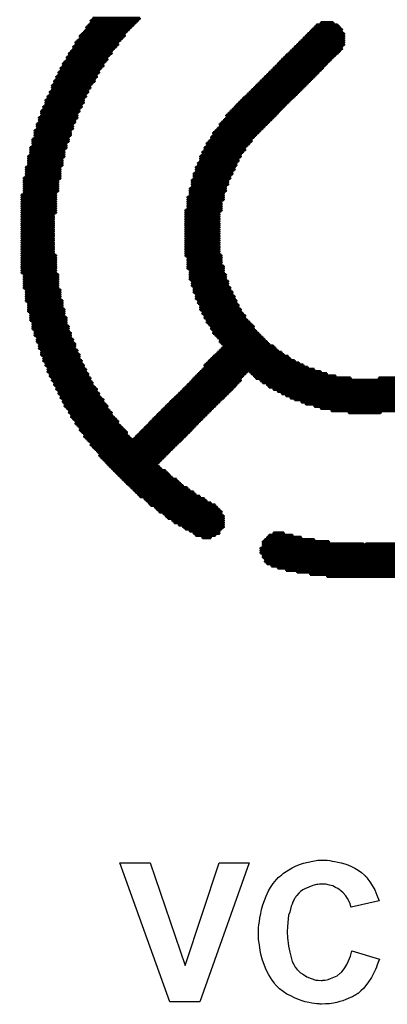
# Model space of a CAD drawing. Extents: x -0.07 to 0.95, y -0.15 to 1.54.
# Tile 7 of 18: x 0.31 to 0.41, y 0.36 to 0.63. Entities that reach past the tile are written whole.
import ezdxf

# ---------------------------------------------------------------- set-up
doc = ezdxf.new("R2010")
doc.units = 0
doc.layers.get('0').update_dxf_attribs({"linetype": 'CONTINUOUS'})
doc.layers.add('gto', color=2, linetype='CONTINUOUS')

# ---------------------------------------------------------------- blocks, each defined once
blk = doc.blocks.new('D72')
at = {"const_width": 0.0003}
blk.add_lwpolyline([(-0.00015, 0, 1), (0.00015, 0, 1)], format="xyb", close=True, dxfattribs=at)

msp = doc.modelspace()

# ---------------------------------------------------------------- linework, layer by layer
at = {"layer": 'gto', "color": 2, "const_width": 0.001}
for points in [[(0.3273, 0.6309), (0.3398, 0.6309)], [(0.3279, 0.6321), (0.341, 0.6321)], [(0.3279, 0.6315), (0.3404, 0.6315)], [(0.3285, 0.6327), (0.3416, 0.6327)], [(0.3904, 0.6309), (0.3963, 0.6309)], [(0.3916, 0.6315), (0.3951, 0.6315)], [(0.3255, 0.6285), (0.3374, 0.6285)], [(0.3261, 0.6291), (0.338, 0.6291)], [(0.3267, 0.6303), (0.3392, 0.6303)], [(0.3267, 0.6297), (0.3386, 0.6297)], [(0.388, 0.6285), (0.3981, 0.6285)], [(0.3886, 0.6291), (0.3975, 0.6291)], [(0.3892, 0.6297), (0.3975, 0.6297)], [(0.3898, 0.6303), (0.3969, 0.6303)], [(0.3237, 0.6261), (0.3356, 0.6261)], [(0.3237, 0.6255), (0.3356, 0.6255)], [(0.3243, 0.6267), (0.3362, 0.6267)], [(0.3249, 0.6279), (0.3374, 0.6279)], [(0.3249, 0.6273), (0.3368, 0.6273)], [(0.385, 0.6255), (0.3981, 0.6255)], [(0.3856, 0.6261), (0.3981, 0.6261)], [(0.3862, 0.6267), (0.3981, 0.6267)], [(0.3868, 0.6273), (0.3981, 0.6273)], [(0.3874, 0.6279), (0.3981, 0.6279)], [(0.3219, 0.6231), (0.3338, 0.6231)], [(0.3225, 0.6237), (0.3338, 0.6237)], [(0.3231, 0.6249), (0.335, 0.6249)], [(0.3231, 0.6243), (0.3344, 0.6243)], [(0.3826, 0.6231), (0.3963, 0.6231)], [(0.3832, 0.6237), (0.3969, 0.6237)], [(0.3838, 0.6243), (0.3975, 0.6243)], [(0.3844, 0.6249), (0.3975, 0.6249)], [(0.3202, 0.6202), (0.3315, 0.6202)], [(0.3207, 0.6208), (0.3321, 0.6208)], [(0.3213, 0.622), (0.3326, 0.622)], [(0.3213, 0.6214), (0.3326, 0.6214)], [(0.3219, 0.6226), (0.3332, 0.6226)], [(0.3797, 0.6202), (0.3933, 0.6202)], [(0.3802, 0.6208), (0.3939, 0.6208)], [(0.3808, 0.6214), (0.3945, 0.6214)], [(0.3814, 0.622), (0.3951, 0.622)], [(0.382, 0.6226), (0.3957, 0.6226)], [(0.319, 0.6178), (0.3303, 0.6178)], [(0.319, 0.6172), (0.3297, 0.6172)], [(0.3196, 0.619), (0.3309, 0.619)], [(0.3196, 0.6184), (0.3303, 0.6184)], [(0.3202, 0.6196), (0.3315, 0.6196)], [(0.3767, 0.6172), (0.3904, 0.6172)], [(0.3773, 0.6178), (0.391, 0.6178)], [(0.3779, 0.6184), (0.3916, 0.6184)], [(0.3785, 0.619), (0.3922, 0.619)], [(0.3791, 0.6196), (0.3927, 0.6196)], [(0.3178, 0.6154), (0.3291, 0.6154)], [(0.3178, 0.6148), (0.3285, 0.6148)], [(0.3184, 0.6166), (0.3297, 0.6166)], [(0.3184, 0.616), (0.3291, 0.616)], [(0.3743, 0.6148), (0.388, 0.6148)], [(0.3749, 0.6154), (0.3886, 0.6154)], [(0.3755, 0.616), (0.3892, 0.616)], [(0.3761, 0.6166), (0.3898, 0.6166)], [(0.3166, 0.6124), (0.3273, 0.6124)], [(0.3166, 0.6118), (0.3267, 0.6118)], [(0.3172, 0.6142), (0.3279, 0.6142)], [(0.3172, 0.6136), (0.3279, 0.6136)], [(0.3172, 0.613), (0.3273, 0.613)], [(0.3713, 0.6118), (0.385, 0.6118)], [(0.3719, 0.6124), (0.3856, 0.6124)], [(0.3725, 0.613), (0.3862, 0.613)], [(0.3731, 0.6136), (0.3868, 0.6136)], [(0.3737, 0.6142), (0.3874, 0.6142)], [(0.3154, 0.6101), (0.3261, 0.6101)], [(0.3154, 0.6095), (0.3261, 0.6095)], [(0.316, 0.6112), (0.3267, 0.6112)], [(0.316, 0.6107), (0.3261, 0.6107)], [(0.3689, 0.6095), (0.3826, 0.6095)], [(0.3695, 0.6101), (0.3832, 0.6101)], [(0.3701, 0.6107), (0.3838, 0.6107)], [(0.3707, 0.6112), (0.3844, 0.6112)], [(0.3142, 0.6071), (0.3249, 0.6071)], [(0.3142, 0.6065), (0.3243, 0.6065)], [(0.3148, 0.6083), (0.3255, 0.6083)], [(0.3148, 0.6077), (0.3249, 0.6077)], [(0.3154, 0.6089), (0.3255, 0.6089)], [(0.366, 0.6065), (0.3797, 0.6065)], [(0.3666, 0.6071), (0.3802, 0.6071)], [(0.3672, 0.6077), (0.3808, 0.6077)], [(0.3678, 0.6083), (0.3814, 0.6083)], [(0.3683, 0.6089), (0.382, 0.6089)], [(0.3136, 0.6053), (0.3243, 0.6053)], [(0.3136, 0.6047), (0.3237, 0.6047)], [(0.3136, 0.6041), (0.3237, 0.6041)], [(0.3142, 0.6059), (0.3243, 0.6059)], [(0.3642, 0.6041), (0.3773, 0.6041)], [(0.3648, 0.6047), (0.3779, 0.6047)], [(0.3654, 0.6059), (0.3791, 0.6059)], [(0.3654, 0.6053), (0.3785, 0.6053)], [(0.3124, 0.6017), (0.3225, 0.6017)], [(0.3124, 0.6011), (0.3225, 0.6011)], [(0.313, 0.6035), (0.3231, 0.6035)], [(0.313, 0.6029), (0.3231, 0.6029)], [(0.313, 0.6023), (0.3231, 0.6023)], [(0.3618, 0.6011), (0.3743, 0.6011)], [(0.3624, 0.6017), (0.3749, 0.6017)], [(0.363, 0.6023), (0.3755, 0.6023)], [(0.3636, 0.6035), (0.3767, 0.6035)], [(0.3636, 0.6029), (0.3761, 0.6029)], [(0.3118, 0.5993), (0.3219, 0.5993)], [(0.3118, 0.5988), (0.3219, 0.5988)], [(0.3118, 0.5982), (0.3213, 0.5982)], [(0.3124, 0.6005), (0.3225, 0.6005)], [(0.3124, 0.5999), (0.3219, 0.5999)], [(0.36, 0.5982), (0.3719, 0.5982)], [(0.3606, 0.5988), (0.3725, 0.5988)], [(0.3612, 0.5999), (0.3731, 0.5999)], [(0.3612, 0.5993), (0.3725, 0.5993)], [(0.3618, 0.6005), (0.3737, 0.6005)], [(0.3112, 0.597), (0.3213, 0.597)], [(0.3112, 0.5964), (0.3207, 0.5964)], [(0.3112, 0.5958), (0.3207, 0.5958)], [(0.3118, 0.5976), (0.3213, 0.5976)], [(0.3588, 0.5958), (0.3701, 0.5958)], [(0.3594, 0.597), (0.3707, 0.597)], [(0.3594, 0.5964), (0.3707, 0.5964)], [(0.36, 0.5976), (0.3713, 0.5976)], [(0.3106, 0.5946), (0.3207, 0.5946)], [(0.3106, 0.594), (0.3202, 0.594)], [(0.3106, 0.5934), (0.3202, 0.5934)], [(0.3106, 0.5928), (0.3202, 0.5928)], [(0.3112, 0.5952), (0.3207, 0.5952)], [(0.3576, 0.5928), (0.3683, 0.5928)], [(0.3582, 0.5946), (0.3695, 0.5946)], [(0.3582, 0.594), (0.3689, 0.594)], [(0.3582, 0.5934), (0.3689, 0.5934)], [(0.3588, 0.5952), (0.3695, 0.5952)], [(0.31, 0.5916), (0.3196, 0.5916)], [(0.31, 0.591), (0.3196, 0.591)], [(0.31, 0.5904), (0.3196, 0.5904)], [(0.3106, 0.5922), (0.3202, 0.5922)], [(0.357, 0.5916), (0.3678, 0.5916)], [(0.357, 0.591), (0.3678, 0.591)], [(0.357, 0.5904), (0.3672, 0.5904)], [(0.3576, 0.5922), (0.3683, 0.5922)], [(0.3094, 0.5886), (0.3196, 0.5886)], [(0.3094, 0.588), (0.319, 0.588)], [(0.3094, 0.5875), (0.319, 0.5875)], [(0.31, 0.5898), (0.3196, 0.5898)], [(0.31, 0.5892), (0.3196, 0.5892)], [(0.3559, 0.588), (0.366, 0.588)], [(0.3559, 0.5875), (0.366, 0.5875)], [(0.3564, 0.5898), (0.3672, 0.5898)], [(0.3564, 0.5892), (0.3666, 0.5892)], [(0.3564, 0.5886), (0.3666, 0.5886)], [(0.3094, 0.5869), (0.319, 0.5869)], [(0.3094, 0.5863), (0.319, 0.5863)], [(0.3094, 0.5857), (0.319, 0.5857)], [(0.3094, 0.5851), (0.319, 0.5851)], [(0.3553, 0.5857), (0.3654, 0.5857)], [(0.3553, 0.5851), (0.3654, 0.5851)], [(0.3559, 0.5869), (0.366, 0.5869)], [(0.3559, 0.5863), (0.3654, 0.5863)], [(0.3088, 0.5839), (0.3184, 0.5839)], [(0.3088, 0.5833), (0.3184, 0.5833)], [(0.3088, 0.5827), (0.3184, 0.5827)], [(0.3088, 0.5821), (0.3184, 0.5821)], [(0.3094, 0.5845), (0.3184, 0.5845)], [(0.3547, 0.5833), (0.3648, 0.5833)], [(0.3547, 0.5827), (0.3648, 0.5827)], [(0.3547, 0.5821), (0.3642, 0.5821)], [(0.3553, 0.5845), (0.3648, 0.5845)], [(0.3553, 0.5839), (0.3648, 0.5839)], [(0.3088, 0.5815), (0.3184, 0.5815)], [(0.3088, 0.5809), (0.3184, 0.5809)], [(0.3088, 0.5803), (0.3184, 0.5803)], [(0.3088, 0.5797), (0.3184, 0.5797)], [(0.3088, 0.5791), (0.3184, 0.5791)], [(0.3541, 0.5797), (0.3642, 0.5797)], [(0.3541, 0.5791), (0.3636, 0.5791)], [(0.3547, 0.5815), (0.3642, 0.5815)], [(0.3547, 0.5809), (0.3642, 0.5809)], [(0.3547, 0.5803), (0.3642, 0.5803)], [(0.3088, 0.5785), (0.3178, 0.5785)], [(0.3088, 0.5779), (0.3178, 0.5779)], [(0.3088, 0.5773), (0.3178, 0.5773)], [(0.3088, 0.5767), (0.3178, 0.5767)], [(0.3541, 0.5785), (0.3636, 0.5785)], [(0.3541, 0.5779), (0.3636, 0.5779)], [(0.3541, 0.5773), (0.3636, 0.5773)], [(0.3541, 0.5767), (0.3636, 0.5767)], [(0.3088, 0.5761), (0.3178, 0.5761)], [(0.3088, 0.5756), (0.3178, 0.5756)], [(0.3088, 0.575), (0.3178, 0.575)], [(0.3088, 0.5744), (0.3178, 0.5744)], [(0.3088, 0.5738), (0.3178, 0.5738)], [(0.3541, 0.5761), (0.3636, 0.5761)], [(0.3541, 0.5756), (0.3636, 0.5756)], [(0.3541, 0.575), (0.3636, 0.575)], [(0.3541, 0.5744), (0.3636, 0.5744)], [(0.3541, 0.5738), (0.3636, 0.5738)], [(0.3088, 0.5732), (0.3178, 0.5732)], [(0.3088, 0.5726), (0.3178, 0.5726)], [(0.3088, 0.572), (0.3178, 0.572)], [(0.3088, 0.5714), (0.3178, 0.5714)], [(0.3541, 0.5732), (0.3636, 0.5732)], [(0.3541, 0.5726), (0.3636, 0.5726)], [(0.3541, 0.572), (0.3636, 0.572)], [(0.3541, 0.5714), (0.3636, 0.5714)], [(0.3088, 0.5708), (0.3178, 0.5708)], [(0.3088, 0.5702), (0.3178, 0.5702)], [(0.3088, 0.5696), (0.3178, 0.5696)], [(0.3088, 0.569), (0.3178, 0.569)], [(0.3088, 0.5684), (0.3178, 0.5684)], [(0.3541, 0.5708), (0.3636, 0.5708)], [(0.3541, 0.5702), (0.3636, 0.5702)], [(0.3541, 0.5696), (0.3636, 0.5696)], [(0.3541, 0.569), (0.3636, 0.569)], [(0.3541, 0.5684), (0.3636, 0.5684)], [(0.3088, 0.5678), (0.3178, 0.5678)], [(0.3088, 0.5672), (0.3184, 0.5672)], [(0.3088, 0.5666), (0.3184, 0.5666)], [(0.3088, 0.566), (0.3184, 0.566)], [(0.3541, 0.5678), (0.3636, 0.5678)], [(0.3541, 0.5672), (0.3642, 0.5672)], [(0.3547, 0.5666), (0.3642, 0.5666)], [(0.3547, 0.566), (0.3642, 0.566)], [(0.3088, 0.5654), (0.3184, 0.5654)], [(0.3088, 0.5648), (0.3184, 0.5648)], [(0.3088, 0.5642), (0.3184, 0.5642)], [(0.3088, 0.5637), (0.3184, 0.5637)], [(0.3088, 0.5631), (0.3184, 0.5631)], [(0.3547, 0.5654), (0.3642, 0.5654)], [(0.3547, 0.5648), (0.3642, 0.5648)], [(0.3547, 0.5642), (0.3648, 0.5642)], [(0.3547, 0.5637), (0.3648, 0.5637)], [(0.3553, 0.5631), (0.3648, 0.5631)], [(0.3088, 0.5625), (0.3184, 0.5625)], [(0.3094, 0.5619), (0.319, 0.5619)], [(0.3094, 0.5613), (0.319, 0.5613)], [(0.3094, 0.5607), (0.319, 0.5607)], [(0.3094, 0.5601), (0.319, 0.5601)], [(0.3553, 0.5625), (0.3648, 0.5625)], [(0.3553, 0.5619), (0.3654, 0.5619)], [(0.3553, 0.5613), (0.3654, 0.5613)], [(0.3553, 0.5607), (0.3654, 0.5607)], [(0.3559, 0.5601), (0.366, 0.5601)], [(0.3094, 0.5595), (0.319, 0.5595)], [(0.3094, 0.5589), (0.319, 0.5589)], [(0.3094, 0.5583), (0.319, 0.5583)], [(0.31, 0.5577), (0.3196, 0.5577)], [(0.3559, 0.5595), (0.366, 0.5595)], [(0.3559, 0.5589), (0.366, 0.5589)], [(0.3564, 0.5583), (0.3666, 0.5583)], [(0.3564, 0.5577), (0.3666, 0.5577)], [(0.31, 0.5571), (0.3196, 0.5571)], [(0.31, 0.5565), (0.3196, 0.5565)], [(0.31, 0.5559), (0.3196, 0.5559)], [(0.31, 0.5553), (0.3196, 0.5553)], [(0.31, 0.5547), (0.3202, 0.5547)], [(0.3564, 0.5571), (0.3672, 0.5571)], [(0.357, 0.5565), (0.3672, 0.5565)], [(0.357, 0.5559), (0.3678, 0.5559)], [(0.357, 0.5553), (0.3678, 0.5553)], [(0.3576, 0.5547), (0.3683, 0.5547)], [(0.3106, 0.5541), (0.3202, 0.5541)], [(0.3106, 0.5535), (0.3202, 0.5535)], [(0.3106, 0.5529), (0.3202, 0.5529)], [(0.3106, 0.5523), (0.3207, 0.5523)], [(0.3576, 0.5541), (0.3683, 0.5541)], [(0.3582, 0.5535), (0.3689, 0.5535)], [(0.3582, 0.5529), (0.3689, 0.5529)], [(0.3582, 0.5523), (0.3695, 0.5523)], [(0.3106, 0.5518), (0.3207, 0.5518)], [(0.3112, 0.5512), (0.3207, 0.5512)], [(0.3112, 0.5506), (0.3207, 0.5506)], [(0.3112, 0.55), (0.3213, 0.55)], [(0.3112, 0.5494), (0.3213, 0.5494)], [(0.3588, 0.5518), (0.3695, 0.5518)], [(0.3588, 0.5512), (0.3701, 0.5512)], [(0.3594, 0.5506), (0.3707, 0.5506)], [(0.3594, 0.55), (0.3707, 0.55)], [(0.36, 0.5494), (0.3713, 0.5494)], [(0.3118, 0.5488), (0.3213, 0.5488)], [(0.3118, 0.5482), (0.3213, 0.5482)], [(0.3118, 0.5476), (0.3219, 0.5476)], [(0.3118, 0.547), (0.3219, 0.547)], [(0.36, 0.5488), (0.3719, 0.5488)], [(0.3606, 0.5482), (0.3725, 0.5482)], [(0.3612, 0.5476), (0.3731, 0.5476)], [(0.3612, 0.547), (0.3731, 0.547)], [(0.3124, 0.5464), (0.3219, 0.5464)], [(0.3124, 0.5458), (0.3225, 0.5458)], [(0.3124, 0.5452), (0.3225, 0.5452)], [(0.313, 0.5446), (0.3225, 0.5446)], [(0.313, 0.544), (0.3231, 0.544)], [(0.3618, 0.5464), (0.3737, 0.5464)], [(0.3618, 0.5458), (0.3743, 0.5458)], [(0.3624, 0.5452), (0.3749, 0.5452)], [(0.363, 0.5446), (0.3755, 0.5446)], [(0.3636, 0.544), (0.3761, 0.544)], [(0.313, 0.5434), (0.3231, 0.5434)], [(0.3136, 0.5428), (0.3237, 0.5428)], [(0.3136, 0.5422), (0.3237, 0.5422)], [(0.3136, 0.5416), (0.3237, 0.5416)], [(0.3142, 0.541), (0.3243, 0.541)], [(0.3636, 0.5434), (0.3767, 0.5434)], [(0.3636, 0.541), (0.3797, 0.541)], [(0.3642, 0.5428), (0.3773, 0.5428)], [(0.3642, 0.5416), (0.3791, 0.5416)], [(0.3648, 0.5422), (0.3785, 0.5422)], [(0.3142, 0.5404), (0.3243, 0.5404)], [(0.3142, 0.5398), (0.3249, 0.5398)], [(0.3148, 0.5393), (0.3249, 0.5393)], [(0.3148, 0.5387), (0.3249, 0.5387)], [(0.3612, 0.5387), (0.3832, 0.5387)], [(0.3618, 0.5393), (0.3826, 0.5393)], [(0.3624, 0.5398), (0.3814, 0.5398)], [(0.363, 0.5404), (0.3808, 0.5404)], [(0.3148, 0.5381), (0.3255, 0.5381)], [(0.3154, 0.5375), (0.3255, 0.5375)], [(0.3154, 0.5369), (0.3261, 0.5369)], [(0.316, 0.5363), (0.3261, 0.5363)], [(0.316, 0.5357), (0.3267, 0.5357)], [(0.3588, 0.5357), (0.3898, 0.5357)], [(0.3594, 0.5369), (0.3868, 0.5369)], [(0.3594, 0.5363), (0.388, 0.5363)], [(0.36, 0.5375), (0.3856, 0.5375)], [(0.3606, 0.5381), (0.3844, 0.5381)], [(0.316, 0.5351), (0.3267, 0.5351)], [(0.3166, 0.5345), (0.3273, 0.5345)], [(0.3166, 0.5339), (0.3273, 0.5339)], [(0.3172, 0.5333), (0.3279, 0.5333)], [(0.3564, 0.5333), (0.3695, 0.5333)], [(0.357, 0.5339), (0.3701, 0.5339)], [(0.3576, 0.5345), (0.3707, 0.5345)], [(0.3582, 0.5351), (0.3713, 0.5351)], [(0.3719, 0.5351), (0.3916, 0.5351)], [(0.3725, 0.5345), (0.3933, 0.5345)], [(0.3731, 0.5339), (0.3957, 0.5339)], [(0.3737, 0.5333), (0.3999, 0.5333)], [(0.4076, 0.5333), (0.4338, 0.5333)], [(0.3172, 0.5327), (0.3279, 0.5327)], [(0.3178, 0.5321), (0.3285, 0.5321)], [(0.3178, 0.5315), (0.3285, 0.5315)], [(0.3184, 0.5309), (0.3291, 0.5309)], [(0.3184, 0.5303), (0.3297, 0.5303)], [(0.3535, 0.5303), (0.3672, 0.5303)], [(0.3541, 0.5309), (0.3678, 0.5309)], [(0.3547, 0.5315), (0.3683, 0.5315)], [(0.3553, 0.5321), (0.3689, 0.5321)], [(0.3559, 0.5327), (0.3695, 0.5327)], [(0.3749, 0.5327), (0.4326, 0.5327)], [(0.3755, 0.5321), (0.432, 0.5321)], [(0.3767, 0.5315), (0.4308, 0.5315)], [(0.3773, 0.5309), (0.4302, 0.5309)], [(0.3785, 0.5303), (0.429, 0.5303)], [(0.319, 0.5297), (0.3297, 0.5297)], [(0.319, 0.5291), (0.3303, 0.5291)], [(0.3196, 0.5285), (0.3303, 0.5285)], [(0.3196, 0.5279), (0.3309, 0.5279)], [(0.3202, 0.5274), (0.3315, 0.5274)], [(0.3505, 0.5274), (0.3642, 0.5274)], [(0.3511, 0.5279), (0.3648, 0.5279)], [(0.3517, 0.5285), (0.3654, 0.5285)], [(0.3523, 0.5291), (0.366, 0.5291)], [(0.3529, 0.5297), (0.3666, 0.5297)], [(0.3797, 0.5297), (0.4279, 0.5297)], [(0.3808, 0.5291), (0.4267, 0.5291)], [(0.382, 0.5285), (0.4255, 0.5285)], [(0.3832, 0.5279), (0.4243, 0.5279)], [(0.3844, 0.5274), (0.4231, 0.5274)], [(0.3202, 0.5268), (0.3315, 0.5268)], [(0.3207, 0.5262), (0.3321, 0.5262)], [(0.3207, 0.5256), (0.3326, 0.5256)], [(0.3213, 0.525), (0.3326, 0.525)], [(0.3481, 0.525), (0.3618, 0.525)], [(0.3487, 0.5256), (0.3624, 0.5256)], [(0.3493, 0.5262), (0.363, 0.5262)], [(0.3499, 0.5268), (0.3636, 0.5268)], [(0.3862, 0.5268), (0.4213, 0.5268)], [(0.3874, 0.5262), (0.4195, 0.5262)], [(0.3898, 0.5256), (0.4177, 0.5256)], [(0.3916, 0.525), (0.4154, 0.525)], [(0.3219, 0.5244), (0.3332, 0.5244)], [(0.3219, 0.5238), (0.3338, 0.5238)], [(0.3225, 0.5232), (0.3338, 0.5232)], [(0.3225, 0.5226), (0.3344, 0.5226)], [(0.3231, 0.522), (0.335, 0.522)], [(0.3451, 0.522), (0.3588, 0.522)], [(0.3457, 0.5226), (0.3594, 0.5226)], [(0.3463, 0.5232), (0.36, 0.5232)], [(0.3469, 0.5238), (0.3606, 0.5238)], [(0.3475, 0.5244), (0.3612, 0.5244)], [(0.3945, 0.5244), (0.413, 0.5244)], [(0.3993, 0.5238), (0.4082, 0.5238)], [(0.3237, 0.5214), (0.3356, 0.5214)], [(0.3237, 0.5208), (0.3356, 0.5208)], [(0.3243, 0.5202), (0.3362, 0.5202)], [(0.3249, 0.5196), (0.3368, 0.5196)], [(0.3428, 0.5196), (0.3564, 0.5196)], [(0.3434, 0.5202), (0.357, 0.5202)], [(0.344, 0.5208), (0.3576, 0.5208)], [(0.3445, 0.5214), (0.3582, 0.5214)], [(0.3249, 0.519), (0.3374, 0.519)], [(0.3255, 0.5184), (0.338, 0.5184)], [(0.3261, 0.5178), (0.338, 0.5178)], [(0.3261, 0.5172), (0.3386, 0.5172)], [(0.3267, 0.5166), (0.3392, 0.5166)], [(0.3398, 0.5166), (0.3535, 0.5166)], [(0.3404, 0.5172), (0.3541, 0.5172)], [(0.341, 0.5178), (0.3547, 0.5178)], [(0.3416, 0.5184), (0.3553, 0.5184)], [(0.3422, 0.519), (0.3559, 0.519)], [(0.3273, 0.516), (0.3529, 0.516)], [(0.3279, 0.5155), (0.3523, 0.5155)], [(0.3279, 0.5149), (0.3517, 0.5149)], [(0.3285, 0.5143), (0.3511, 0.5143)], [(0.3291, 0.5137), (0.3505, 0.5137)], [(0.3297, 0.5131), (0.3499, 0.5131)], [(0.3303, 0.5125), (0.3493, 0.5125)], [(0.3303, 0.5119), (0.3487, 0.5119)], [(0.3309, 0.5113), (0.3481, 0.5113)], [(0.3315, 0.5107), (0.3475, 0.5107)], [(0.3321, 0.5101), (0.3469, 0.5101)], [(0.3326, 0.5095), (0.3463, 0.5095)], [(0.3332, 0.5089), (0.3469, 0.5089)], [(0.3338, 0.5083), (0.3475, 0.5083)], [(0.3344, 0.5077), (0.3487, 0.5077)], [(0.335, 0.5071), (0.3493, 0.5071)], [(0.3356, 0.5065), (0.3499, 0.5065)], [(0.3362, 0.5059), (0.3505, 0.5059)], [(0.3368, 0.5053), (0.3517, 0.5053)], [(0.3374, 0.5047), (0.3523, 0.5047)], [(0.338, 0.5041), (0.3529, 0.5041)], [(0.3386, 0.5036), (0.3535, 0.5036)], [(0.3392, 0.503), (0.3547, 0.503)], [(0.3398, 0.5024), (0.3553, 0.5024)], [(0.3404, 0.5018), (0.3564, 0.5018)], [(0.341, 0.5012), (0.357, 0.5012)], [(0.3416, 0.5006), (0.3582, 0.5006)], [(0.3428, 0.5), (0.3594, 0.5)], [(0.3434, 0.4994), (0.36, 0.4994)], [(0.344, 0.4988), (0.3612, 0.4988)], [(0.3445, 0.4982), (0.3624, 0.4982)], [(0.3457, 0.4976), (0.363, 0.4976)], [(0.3463, 0.497), (0.3636, 0.497)], [(0.3469, 0.4964), (0.3642, 0.4964)], [(0.3481, 0.4958), (0.3642, 0.4958)], [(0.3487, 0.4952), (0.3648, 0.4952)], [(0.3493, 0.4946), (0.3648, 0.4946)], [(0.3505, 0.494), (0.3648, 0.494)], [(0.3511, 0.4934), (0.3648, 0.4934)], [(0.3523, 0.4928), (0.3648, 0.4928)], [(0.3535, 0.4922), (0.3648, 0.4922)], [(0.3541, 0.4917), (0.3642, 0.4917)], [(0.3553, 0.4911), (0.3636, 0.4911)], [(0.3564, 0.4905), (0.3636, 0.4905)], [(0.357, 0.4899), (0.3624, 0.4899)], [(0.3588, 0.4893), (0.3612, 0.4893)], [(0.3767, 0.4893), (0.3862, 0.4893)], [(0.3773, 0.4899), (0.3838, 0.4899)], [(0.3785, 0.4905), (0.3814, 0.4905)], [(0.3755, 0.4881), (0.3939, 0.4881)], [(0.3755, 0.4875), (0.4035, 0.4875)], [(0.3755, 0.4869), (0.4439, 0.4869)], [(0.3761, 0.4887), (0.3898, 0.4887)], [(0.404, 0.4875), (0.4457, 0.4875)], [(0.3749, 0.4863), (0.4427, 0.4863)], [(0.3749, 0.4857), (0.4415, 0.4857)], [(0.3749, 0.4851), (0.4403, 0.4851)], [(0.3755, 0.4845), (0.4386, 0.4845)], [(0.3755, 0.4839), (0.4368, 0.4839)], [(0.3761, 0.4833), (0.4356, 0.4833)], [(0.3761, 0.4827), (0.4338, 0.4827)], [(0.3767, 0.4821), (0.432, 0.4821)], [(0.3779, 0.4815), (0.4296, 0.4815)], [(0.3797, 0.4809), (0.4273, 0.4809)], [(0.382, 0.4803), (0.4249, 0.4803)], [(0.385, 0.4798), (0.4219, 0.4798)], [(0.3886, 0.4792), (0.4189, 0.4792)], [(0.3933, 0.4786), (0.4142, 0.4786)]]:
    msp.add_lwpolyline(points, dxfattribs=at)
at = {"layer": 'gto', "color": 2}
for points in [[(0.3934, 0.4001), (0.3941, 0.4), (0.3947, 0.3999), (0.3955, 0.3998), (0.3963, 0.3996), (0.3972, 0.3994), (0.3982, 0.3991), (0.3991, 0.3988), (0.4001, 0.3984), (0.401, 0.3979), (0.4019, 0.3974), (0.4029, 0.3967), (0.4037, 0.396), (0.4038, 0.396), (0.4038, 0.3959), (0.404, 0.3957), (0.4042, 0.3955), (0.4044, 0.3952), (0.4046, 0.3949), (0.4052, 0.3941), (0.4058, 0.3931), (0.4065, 0.3919), (0.4071, 0.3905), (0.4077, 0.3889), (0.4, 0.3871), (0.4, 0.3871), (0.3999, 0.3872), (0.3999, 0.3874), (0.3998, 0.3876), (0.3997, 0.3881), (0.3994, 0.3887), (0.399, 0.3895), (0.3985, 0.3903), (0.3978, 0.3911), (0.3971, 0.3917), (0.397, 0.3918), (0.3967, 0.392), (0.3963, 0.3923), (0.3957, 0.3926), (0.3949, 0.393), (0.394, 0.3932), (0.393, 0.3935), (0.3919, 0.3935), (0.3915, 0.3935), (0.3912, 0.3935), (0.3908, 0.3934), (0.3904, 0.3934), (0.3894, 0.3931), (0.3883, 0.3927), (0.3872, 0.3922), (0.3866, 0.3919), (0.386, 0.3915), (0.3855, 0.391), (0.385, 0.3904), (0.385, 0.3904), (0.3848, 0.3902), (0.3847, 0.3901), (0.3846, 0.3898), (0.3843, 0.3895), (0.3841, 0.3891), (0.3839, 0.3886), (0.3837, 0.388), (0.3834, 0.3874), (0.3832, 0.3866), (0.383, 0.3858), (0.3827, 0.3849), (0.3826, 0.3839), (0.3825, 0.3829), (0.3824, 0.3817), (0.3823, 0.3804), (0.3823, 0.3804), (0.3823, 0.3801), (0.3823, 0.3797), (0.3824, 0.3793), (0.3824, 0.3786), (0.3825, 0.3779), (0.3826, 0.3772), (0.3827, 0.3764), (0.383, 0.3747), (0.3835, 0.3729), (0.3837, 0.3721), (0.3841, 0.3713), (0.3845, 0.3706), (0.385, 0.37), (0.385, 0.3699), (0.3851, 0.3699), (0.3852, 0.3697), (0.3855, 0.3695), (0.386, 0.369), (0.3868, 0.3685), (0.3877, 0.3679), (0.3889, 0.3674), (0.3902, 0.367), (0.3909, 0.367), (0.3917, 0.3669), (0.392, 0.3669), (0.3922, 0.367), (0.3928, 0.367), (0.3936, 0.3672), (0.3943, 0.3674), (0.3952, 0.3678), (0.3961, 0.3682), (0.397, 0.3689), (0.3971, 0.369), (0.3974, 0.3693), (0.3978, 0.3697), (0.3982, 0.3704), (0.3988, 0.3713), (0.3993, 0.3723), (0.3998, 0.3736), (0.4002, 0.3751), (0.4078, 0.3728), (0.4078, 0.3727), (0.4077, 0.3725), (0.4076, 0.3722), (0.4074, 0.3717), (0.4072, 0.3712), (0.407, 0.3706), (0.4067, 0.3699), (0.4064, 0.3692), (0.4056, 0.3677), (0.4046, 0.3662), (0.4034, 0.3647), (0.4027, 0.364), (0.402, 0.3634), (0.4019, 0.3633), (0.4018, 0.3633), (0.4016, 0.3631), (0.4013, 0.3629), (0.4009, 0.3627), (0.4004, 0.3624), (0.3998, 0.3622), (0.3992, 0.3619), (0.3985, 0.3616), (0.3977, 0.3613), (0.3969, 0.3611), (0.396, 0.3608), (0.3951, 0.3606), (0.394, 0.3604), (0.3929, 0.3604), (0.3918, 0.3603), (0.3914, 0.3603), (0.3911, 0.3604), (0.3905, 0.3604), (0.3899, 0.3605), (0.3891, 0.3606), (0.3883, 0.3608), (0.3873, 0.361), (0.3864, 0.3613), (0.3854, 0.3616), (0.3843, 0.3621), (0.3833, 0.3626), (0.3822, 0.3631), (0.3812, 0.3638), (0.3802, 0.3646), (0.3792, 0.3656), (0.3792, 0.3656), (0.379, 0.3658), (0.3788, 0.3661), (0.3785, 0.3665), (0.3781, 0.367), (0.3777, 0.3677), (0.3772, 0.3684), (0.3768, 0.3693), (0.3763, 0.3703), (0.3759, 0.3713), (0.3755, 0.3725), (0.3751, 0.3738), (0.3748, 0.3752), (0.3746, 0.3767), (0.3744, 0.3782), (0.3744, 0.3799), (0.3744, 0.3799), (0.3744, 0.38), (0.3744, 0.3803), (0.3744, 0.3808), (0.3744, 0.3815), (0.3745, 0.3823), (0.3746, 0.3832), (0.3747, 0.3842), (0.375, 0.3854), (0.3752, 0.3865), (0.3756, 0.3878), (0.376, 0.389), (0.3765, 0.3902), (0.377, 0.3915), (0.3777, 0.3926), (0.3784, 0.3937), (0.3793, 0.3948), (0.3793, 0.3949), (0.3795, 0.395), (0.3798, 0.3953), (0.3802, 0.3956), (0.3807, 0.396), (0.3813, 0.3965), (0.382, 0.397), (0.3828, 0.3975), (0.3837, 0.398), (0.3846, 0.3985), (0.3857, 0.3989), (0.3868, 0.3993), (0.3881, 0.3996), (0.3894, 0.3999), (0.3908, 0.4001), (0.3923, 0.4001), (0.3929, 0.4001), (0.3934, 0.4001)], [(0.3581, 0.361), (0.3498, 0.361), (0.336, 0.3994), (0.3444, 0.3994), (0.3541, 0.371), (0.3635, 0.3994), (0.3718, 0.3994), (0.3581, 0.361)]]:
    msp.add_lwpolyline(points, dxfattribs=at)

# ---------------------------------------------------------------- block references
at = {"layer": 'gto'}
for p in [(0.3279, 0.6321), (0.3279, 0.6315), (0.3285, 0.6327), (0.3404, 0.6315), (0.341, 0.6321), (0.3416, 0.6327), (0.3916, 0.6315), (0.3951, 0.6315), (0.3255, 0.6285), (0.3261, 0.6291), (0.3267, 0.6303), (0.3267, 0.6297), (0.3273, 0.6309), (0.3374, 0.6285), (0.338, 0.6291), (0.3386, 0.6297), (0.3392, 0.6303), (0.3398, 0.6309), (0.388, 0.6285), (0.3886, 0.6291), (0.3892, 0.6297), (0.3898, 0.6303), (0.3904, 0.6309), (0.3963, 0.6309), (0.3969, 0.6303), (0.3975, 0.6297), (0.3975, 0.6291), (0.3981, 0.6285), (0.3237, 0.6261), (0.3243, 0.6267), (0.3249, 0.6279), (0.3249, 0.6273), (0.3356, 0.6261), (0.3362, 0.6267), (0.3368, 0.6273), (0.3374, 0.6279), (0.3856, 0.6261), (0.3862, 0.6267), (0.3868, 0.6273), (0.3874, 0.6279), (0.3981, 0.6279), (0.3981, 0.6273), (0.3981, 0.6267), (0.3981, 0.6261), (0.3219, 0.6231), (0.3225, 0.6237), (0.3231, 0.6249), (0.3231, 0.6243), (0.3237, 0.6255), (0.3338, 0.6237), (0.3338, 0.6231), (0.3344, 0.6243), (0.335, 0.6249), (0.3356, 0.6255), (0.3826, 0.6231), (0.3832, 0.6237), (0.3838, 0.6243), (0.3844, 0.6249), (0.385, 0.6255), (0.3963, 0.6231), (0.3969, 0.6237), (0.3975, 0.6249), (0.3975, 0.6243), (0.3981, 0.6255), (0.3202, 0.6202), (0.3207, 0.6208), (0.3213, 0.622), (0.3213, 0.6214), (0.3219, 0.6226), (0.3315, 0.6202), (0.3321, 0.6208), (0.3326, 0.622), (0.3326, 0.6214), (0.3332, 0.6226), (0.3797, 0.6202), (0.3802, 0.6208), (0.3808, 0.6214), (0.3814, 0.622), (0.382, 0.6226), (0.3933, 0.6202), (0.3939, 0.6208), (0.3945, 0.6214), (0.3951, 0.622), (0.3957, 0.6226), (0.319, 0.6178), (0.3196, 0.619), (0.3196, 0.6184), (0.3202, 0.6196), (0.3303, 0.6184), (0.3303, 0.6178), (0.3309, 0.619), (0.3315, 0.6196), (0.3773, 0.6178), (0.3779, 0.6184), (0.3785, 0.619), (0.3791, 0.6196), (0.391, 0.6178), (0.3916, 0.6184), (0.3922, 0.619), (0.3927, 0.6196), (0.3178, 0.6154), (0.3178, 0.6148), (0.3184, 0.6166), (0.3184, 0.616), (0.319, 0.6172), (0.3285, 0.6148), (0.3291, 0.616), (0.3291, 0.6154), (0.3297, 0.6172), (0.3297, 0.6166), (0.3743, 0.6148), (0.3749, 0.6154), (0.3755, 0.616), (0.3761, 0.6166), (0.3767, 0.6172), (0.388, 0.6148), (0.3886, 0.6154), (0.3892, 0.616), (0.3898, 0.6166), (0.3904, 0.6172), (0.3166, 0.6124), (0.3172, 0.6142), (0.3172, 0.6136), (0.3172, 0.613), (0.3273, 0.613), (0.3273, 0.6124), (0.3279, 0.6142), (0.3279, 0.6136), (0.3719, 0.6124), (0.3725, 0.613), (0.3731, 0.6136), (0.3737, 0.6142), (0.3856, 0.6124), (0.3862, 0.613), (0.3868, 0.6136), (0.3874, 0.6142), (0.3154, 0.6101), (0.3154, 0.6095), (0.316, 0.6112), (0.316, 0.6107), (0.3166, 0.6118), (0.3261, 0.6107), (0.3261, 0.6101), (0.3261, 0.6095), (0.3267, 0.6118), (0.3267, 0.6112), (0.3689, 0.6095), (0.3695, 0.6101), (0.3701, 0.6107), (0.3707, 0.6112), (0.3713, 0.6118), (0.3826, 0.6095), (0.3832, 0.6101), (0.3838, 0.6107), (0.3844, 0.6112), (0.385, 0.6118), (0.3142, 0.6071), (0.3142, 0.6065), (0.3148, 0.6083), (0.3148, 0.6077), (0.3154, 0.6089), (0.3243, 0.6065), (0.3249, 0.6077), (0.3249, 0.6071), (0.3255, 0.6089), (0.3255, 0.6083), (0.366, 0.6065), (0.3666, 0.6071), (0.3672, 0.6077), (0.3678, 0.6083), (0.3683, 0.6089), (0.3797, 0.6065), (0.3802, 0.6071), (0.3808, 0.6077), (0.3814, 0.6083), (0.382, 0.6089), (0.3136, 0.6053), (0.3136, 0.6047), (0.3136, 0.6041), (0.3142, 0.6059), (0.3237, 0.6047), (0.3237, 0.6041), (0.3243, 0.6059), (0.3243, 0.6053), (0.3642, 0.6041), (0.3648, 0.6047), (0.3654, 0.6059), (0.3654, 0.6053), (0.3773, 0.6041), (0.3779, 0.6047), (0.3785, 0.6053), (0.3791, 0.6059), (0.3124, 0.6017), (0.3124, 0.6011), (0.313, 0.6035), (0.313, 0.6029), (0.313, 0.6023), (0.3225, 0.6017), (0.3225, 0.6011), (0.3231, 0.6035), (0.3231, 0.6029), (0.3231, 0.6023), (0.3618, 0.6011), (0.3624, 0.6017), (0.363, 0.6023), (0.3636, 0.6035), (0.3636, 0.6029), (0.3743, 0.6011), (0.3749, 0.6017), (0.3755, 0.6023), (0.3761, 0.6029), (0.3767, 0.6035), (0.3118, 0.5993), (0.3118, 0.5988), (0.3124, 0.6005), (0.3124, 0.5999), (0.3219, 0.5999), (0.3219, 0.5993), (0.3219, 0.5988), (0.3225, 0.6005), (0.3606, 0.5988), (0.3612, 0.5999), (0.3612, 0.5993), (0.3618, 0.6005), (0.3725, 0.5993), (0.3725, 0.5988), (0.3731, 0.5999), (0.3737, 0.6005), (0.3112, 0.597), (0.3112, 0.5964), (0.3112, 0.5958), (0.3118, 0.5982), (0.3118, 0.5976), (0.3207, 0.5964), (0.3207, 0.5958), (0.3213, 0.5982), (0.3213, 0.5976), (0.3213, 0.597), (0.3588, 0.5958), (0.3594, 0.597), (0.3594, 0.5964), (0.36, 0.5982), (0.36, 0.5976), (0.3701, 0.5958), (0.3707, 0.597), (0.3707, 0.5964), (0.3713, 0.5976), (0.3719, 0.5982), (0.3106, 0.5946), (0.3106, 0.594), (0.3106, 0.5934), (0.3112, 0.5952), (0.3202, 0.594), (0.3202, 0.5934), (0.3207, 0.5952), (0.3207, 0.5946), (0.3582, 0.5946), (0.3582, 0.594), (0.3582, 0.5934), (0.3588, 0.5952), (0.3689, 0.594), (0.3689, 0.5934), (0.3695, 0.5952), (0.3695, 0.5946), (0.31, 0.5916), (0.31, 0.591), (0.31, 0.5904), (0.3106, 0.5928), (0.3106, 0.5922), (0.3196, 0.5916), (0.3196, 0.591), (0.3196, 0.5904), (0.3202, 0.5928), (0.3202, 0.5922), (0.357, 0.5916), (0.357, 0.591), (0.357, 0.5904), (0.3576, 0.5928), (0.3576, 0.5922), (0.3672, 0.5904), (0.3678, 0.5916), (0.3678, 0.591), (0.3683, 0.5928), (0.3683, 0.5922), (0.3094, 0.5886), (0.3094, 0.588), (0.3094, 0.5875), (0.31, 0.5898), (0.31, 0.5892), (0.319, 0.588), (0.319, 0.5875), (0.3196, 0.5898), (0.3196, 0.5892), (0.3196, 0.5886), (0.3559, 0.588), (0.3559, 0.5875), (0.3564, 0.5898), (0.3564, 0.5892), (0.3564, 0.5886), (0.366, 0.588), (0.366, 0.5875), (0.3666, 0.5892), (0.3666, 0.5886), (0.3672, 0.5898), (0.3094, 0.5869), (0.3094, 0.5863), (0.3094, 0.5857), (0.3094, 0.5851), (0.319, 0.5869), (0.319, 0.5863), (0.319, 0.5857), (0.319, 0.5851), (0.3553, 0.5857), (0.3553, 0.5851), (0.3559, 0.5869), (0.3559, 0.5863), (0.3654, 0.5863), (0.3654, 0.5857), (0.3654, 0.5851), (0.366, 0.5869), (0.3088, 0.5839), (0.3088, 0.5833), (0.3088, 0.5827), (0.3088, 0.5821), (0.3094, 0.5845), (0.3184, 0.5845), (0.3184, 0.5839), (0.3184, 0.5833), (0.3184, 0.5827), (0.3184, 0.5821), (0.3547, 0.5833), (0.3547, 0.5827), (0.3547, 0.5821), (0.3553, 0.5845), (0.3553, 0.5839), (0.3642, 0.5821), (0.3648, 0.5845), (0.3648, 0.5839), (0.3648, 0.5833), (0.3648, 0.5827), (0.3088, 0.5815), (0.3088, 0.5809), (0.3088, 0.5803), (0.3088, 0.5797), (0.3184, 0.5815), (0.3184, 0.5809), (0.3184, 0.5803), (0.3184, 0.5797), (0.3541, 0.5797), (0.3547, 0.5815), (0.3547, 0.5809), (0.3547, 0.5803), (0.3642, 0.5815), (0.3642, 0.5809), (0.3642, 0.5803), (0.3642, 0.5797), (0.3088, 0.5791), (0.3088, 0.5785), (0.3088, 0.5779), (0.3088, 0.5773), (0.3088, 0.5767), (0.3178, 0.5785), (0.3178, 0.5779), (0.3178, 0.5773), (0.3178, 0.5767), (0.3184, 0.5791), (0.3541, 0.5791), (0.3541, 0.5785), (0.3541, 0.5779), (0.3541, 0.5773), (0.3541, 0.5767), (0.3636, 0.5791), (0.3636, 0.5785), (0.3636, 0.5779), (0.3636, 0.5773), (0.3636, 0.5767), (0.3088, 0.5761), (0.3088, 0.5756), (0.3088, 0.575), (0.3088, 0.5744), (0.3178, 0.5761), (0.3178, 0.5756), (0.3178, 0.575), (0.3178, 0.5744), (0.3541, 0.5761), (0.3541, 0.5756), (0.3541, 0.575), (0.3541, 0.5744), (0.3636, 0.5761), (0.3636, 0.5756), (0.3636, 0.575), (0.3636, 0.5744), (0.3088, 0.5738), (0.3088, 0.5732), (0.3088, 0.5726), (0.3088, 0.572), (0.3088, 0.5714), (0.3178, 0.5738), (0.3178, 0.5732), (0.3178, 0.5726), (0.3178, 0.572), (0.3178, 0.5714), (0.3541, 0.5738), (0.3541, 0.5732), (0.3541, 0.5726), (0.3541, 0.572), (0.3541, 0.5714), (0.3636, 0.5738), (0.3636, 0.5732), (0.3636, 0.5726), (0.3636, 0.572), (0.3636, 0.5714), (0.3088, 0.5708), (0.3088, 0.5702), (0.3088, 0.5696), (0.3088, 0.569), (0.3088, 0.5684), (0.3178, 0.5708), (0.3178, 0.5702), (0.3178, 0.5696), (0.3178, 0.569), (0.3178, 0.5684), (0.3541, 0.5708), (0.3541, 0.5702), (0.3541, 0.5696), (0.3541, 0.569), (0.3541, 0.5684), (0.3636, 0.5708), (0.3636, 0.5702), (0.3636, 0.5696), (0.3636, 0.569), (0.3636, 0.5684), (0.3088, 0.5678), (0.3088, 0.5672), (0.3088, 0.5666), (0.3088, 0.566), (0.3178, 0.5678), (0.3184, 0.5672), (0.3184, 0.5666), (0.3184, 0.566), (0.3541, 0.5678), (0.3541, 0.5672), (0.3547, 0.5666), (0.3547, 0.566), (0.3636, 0.5678), (0.3642, 0.5672), (0.3642, 0.5666), (0.3642, 0.566), (0.3088, 0.5654), (0.3088, 0.5648), (0.3088, 0.5642), (0.3088, 0.5637), (0.3088, 0.5631), (0.3184, 0.5654), (0.3184, 0.5648), (0.3184, 0.5642), (0.3184, 0.5637), (0.3184, 0.5631), (0.3547, 0.5654), (0.3547, 0.5648), (0.3547, 0.5642), (0.3547, 0.5637), (0.3553, 0.5631), (0.3642, 0.5654), (0.3642, 0.5648), (0.3648, 0.5642), (0.3648, 0.5637), (0.3648, 0.5631), (0.3088, 0.5625), (0.3094, 0.5619), (0.3094, 0.5613), (0.3094, 0.5607), (0.3184, 0.5625), (0.319, 0.5619), (0.319, 0.5613), (0.319, 0.5607), (0.3553, 0.5625), (0.3553, 0.5619), (0.3553, 0.5613), (0.3553, 0.5607), (0.3648, 0.5625), (0.3654, 0.5619), (0.3654, 0.5613), (0.3654, 0.5607), (0.3094, 0.5601), (0.3094, 0.5595), (0.3094, 0.5589), (0.3094, 0.5583), (0.31, 0.5577), (0.319, 0.5601), (0.319, 0.5595), (0.319, 0.5589), (0.319, 0.5583), (0.3196, 0.5577), (0.3559, 0.5601), (0.3559, 0.5595), (0.3559, 0.5589), (0.3564, 0.5583), (0.3564, 0.5577), (0.366, 0.5601), (0.366, 0.5595), (0.366, 0.5589), (0.3666, 0.5583), (0.3666, 0.5577), (0.31, 0.5571), (0.31, 0.5565), (0.31, 0.5559), (0.31, 0.5553), (0.3196, 0.5571), (0.3196, 0.5565), (0.3196, 0.5559), (0.3196, 0.5553), (0.3564, 0.5571), (0.357, 0.5565), (0.357, 0.5559), (0.357, 0.5553), (0.3672, 0.5571), (0.3672, 0.5565), (0.3678, 0.5559), (0.3678, 0.5553), (0.31, 0.5547), (0.3106, 0.5541), (0.3106, 0.5535), (0.3106, 0.5529), (0.3106, 0.5523), (0.3202, 0.5547), (0.3202, 0.5541), (0.3202, 0.5535), (0.3202, 0.5529), (0.3207, 0.5523), (0.3576, 0.5547), (0.3576, 0.5541), (0.3582, 0.5535), (0.3582, 0.5529), (0.3582, 0.5523), (0.3683, 0.5547), (0.3683, 0.5541), (0.3689, 0.5535), (0.3689, 0.5529), (0.3695, 0.5523), (0.3106, 0.5518), (0.3112, 0.5512), (0.3112, 0.5506), (0.3112, 0.55), (0.3112, 0.5494), (0.3207, 0.5518), (0.3207, 0.5512), (0.3207, 0.5506), (0.3213, 0.55), (0.3213, 0.5494), (0.3588, 0.5518), (0.3588, 0.5512), (0.3594, 0.5506), (0.3594, 0.55), (0.36, 0.5494), (0.3695, 0.5518), (0.3701, 0.5512), (0.3707, 0.5506), (0.3707, 0.55), (0.3713, 0.5494), (0.3118, 0.5488), (0.3118, 0.5482), (0.3118, 0.5476), (0.3118, 0.547), (0.3213, 0.5488), (0.3213, 0.5482), (0.3219, 0.5476), (0.3219, 0.547), (0.36, 0.5488), (0.3606, 0.5482), (0.3612, 0.5476), (0.3612, 0.547), (0.3719, 0.5488), (0.3725, 0.5482), (0.3731, 0.5476), (0.3731, 0.547), (0.3124, 0.5464), (0.3124, 0.5458), (0.3124, 0.5452), (0.313, 0.5446), (0.313, 0.544), (0.3219, 0.5464), (0.3225, 0.5458), (0.3225, 0.5452), (0.3225, 0.5446), (0.3231, 0.544), (0.3618, 0.5464), (0.3618, 0.5458), (0.3624, 0.5452), (0.363, 0.5446), (0.3636, 0.544), (0.3737, 0.5464), (0.3743, 0.5458), (0.3749, 0.5452), (0.3755, 0.5446), (0.3761, 0.544), (0.313, 0.5434), (0.3136, 0.5428), (0.3136, 0.5422), (0.3136, 0.5416), (0.3231, 0.5434), (0.3237, 0.5428), (0.3237, 0.5422), (0.3237, 0.5416), (0.3636, 0.5434), (0.3642, 0.5428), (0.3642, 0.5416), (0.3648, 0.5422), (0.3767, 0.5434), (0.3773, 0.5428), (0.3785, 0.5422), (0.3791, 0.5416), (0.3142, 0.541), (0.3142, 0.5404), (0.3142, 0.5398), (0.3148, 0.5393), (0.3148, 0.5387), (0.3243, 0.541), (0.3243, 0.5404), (0.3249, 0.5398), (0.3249, 0.5393), (0.3249, 0.5387), (0.3612, 0.5387), (0.3618, 0.5393), (0.3624, 0.5398), (0.363, 0.5404), (0.3636, 0.541), (0.3797, 0.541), (0.3808, 0.5404), (0.3814, 0.5398), (0.3826, 0.5393), (0.3832, 0.5387), (0.3148, 0.5381), (0.3154, 0.5375), (0.3154, 0.5369), (0.316, 0.5363), (0.3255, 0.5381), (0.3255, 0.5375), (0.3261, 0.5369), (0.3261, 0.5363), (0.3594, 0.5369), (0.3594, 0.5363), (0.36, 0.5375), (0.3606, 0.5381), (0.3844, 0.5381), (0.3856, 0.5375), (0.3868, 0.5369), (0.388, 0.5363), (0.316, 0.5357), (0.316, 0.5351), (0.3166, 0.5345), (0.3166, 0.5339), (0.3172, 0.5333), (0.3267, 0.5357), (0.3267, 0.5351), (0.3273, 0.5345), (0.3273, 0.5339), (0.3279, 0.5333), (0.3564, 0.5333), (0.357, 0.5339), (0.3576, 0.5345), (0.3582, 0.5351), (0.3588, 0.5357), (0.3695, 0.5333), (0.3701, 0.5339), (0.3707, 0.5345), (0.3713, 0.5351), (0.3719, 0.5351), (0.3725, 0.5345), (0.3731, 0.5339), (0.3737, 0.5333), (0.3898, 0.5357), (0.3916, 0.5351), (0.3933, 0.5345), (0.3957, 0.5339), (0.3999, 0.5333), (0.4076, 0.5333), (0.3172, 0.5327), (0.3178, 0.5321), (0.3178, 0.5315), (0.3184, 0.5309), (0.3184, 0.5303), (0.3279, 0.5327), (0.3285, 0.5321), (0.3285, 0.5315), (0.3291, 0.5309), (0.3297, 0.5303), (0.3535, 0.5303), (0.3541, 0.5309), (0.3547, 0.5315), (0.3553, 0.5321), (0.3559, 0.5327), (0.3672, 0.5303), (0.3678, 0.5309), (0.3683, 0.5315), (0.3689, 0.5321), (0.3695, 0.5327), (0.3749, 0.5327), (0.3755, 0.5321), (0.3767, 0.5315), (0.3773, 0.5309), (0.3785, 0.5303), (0.319, 0.5297), (0.319, 0.5291), (0.3196, 0.5285), (0.3196, 0.5279), (0.3297, 0.5297), (0.3303, 0.5291), (0.3303, 0.5285), (0.3309, 0.5279), (0.3511, 0.5279), (0.3517, 0.5285), (0.3523, 0.5291), (0.3529, 0.5297), (0.3648, 0.5279), (0.3654, 0.5285), (0.366, 0.5291), (0.3666, 0.5297), (0.3797, 0.5297), (0.3808, 0.5291), (0.382, 0.5285), (0.3832, 0.5279), (0.3202, 0.5274), (0.3202, 0.5268), (0.3207, 0.5262), (0.3207, 0.5256), (0.3213, 0.525), (0.3315, 0.5274), (0.3315, 0.5268), (0.3321, 0.5262), (0.3326, 0.5256), (0.3326, 0.525), (0.3481, 0.525), (0.3487, 0.5256), (0.3493, 0.5262), (0.3499, 0.5268), (0.3505, 0.5274), (0.3618, 0.525), (0.3624, 0.5256), (0.363, 0.5262), (0.3636, 0.5268), (0.3642, 0.5274), (0.3844, 0.5274), (0.3862, 0.5268), (0.3874, 0.5262), (0.3898, 0.5256), (0.3916, 0.525), (0.3219, 0.5244), (0.3219, 0.5238), (0.3225, 0.5232), (0.3225, 0.5226), (0.3332, 0.5244), (0.3338, 0.5238), (0.3338, 0.5232), (0.3344, 0.5226), (0.3457, 0.5226), (0.3463, 0.5232), (0.3469, 0.5238), (0.3475, 0.5244), (0.3594, 0.5226), (0.36, 0.5232), (0.3606, 0.5238), (0.3612, 0.5244), (0.3945, 0.5244), (0.3993, 0.5238), (0.4082, 0.5238), (0.3231, 0.522), (0.3237, 0.5214), (0.3237, 0.5208), (0.3243, 0.5202), (0.3249, 0.5196), (0.335, 0.522), (0.3356, 0.5214), (0.3356, 0.5208), (0.3362, 0.5202), (0.3368, 0.5196), (0.3428, 0.5196), (0.3434, 0.5202), (0.344, 0.5208), (0.3445, 0.5214), (0.3451, 0.522), (0.3564, 0.5196), (0.357, 0.5202), (0.3576, 0.5208), (0.3582, 0.5214), (0.3588, 0.522), (0.3249, 0.519), (0.3255, 0.5184), (0.3261, 0.5178), (0.3261, 0.5172), (0.3374, 0.519), (0.338, 0.5184), (0.338, 0.5178), (0.3386, 0.5172), (0.3404, 0.5172), (0.341, 0.5178), (0.3416, 0.5184), (0.3422, 0.519), (0.3541, 0.5172), (0.3547, 0.5178), (0.3553, 0.5184), (0.3559, 0.519), (0.3267, 0.5166), (0.3273, 0.516), (0.3279, 0.5155), (0.3279, 0.5149), (0.3285, 0.5143), (0.3392, 0.5166), (0.3398, 0.5166), (0.3511, 0.5143), (0.3517, 0.5149), (0.3523, 0.5155), (0.3529, 0.516), (0.3535, 0.5166), (0.3291, 0.5137), (0.3297, 0.5131), (0.3303, 0.5125), (0.3303, 0.5119), (0.3309, 0.5113), (0.3481, 0.5113), (0.3487, 0.5119), (0.3493, 0.5125), (0.3499, 0.5131), (0.3505, 0.5137), (0.3315, 0.5107), (0.3321, 0.5101), (0.3326, 0.5095), (0.3332, 0.5089), (0.3463, 0.5095), (0.3469, 0.5101), (0.3469, 0.5089), (0.3475, 0.5107), (0.3338, 0.5083), (0.3344, 0.5077), (0.335, 0.5071), (0.3356, 0.5065), (0.3362, 0.5059), (0.3475, 0.5083), (0.3487, 0.5077), (0.3493, 0.5071), (0.3499, 0.5065), (0.3505, 0.5059), (0.3368, 0.5053), (0.3374, 0.5047), (0.338, 0.5041), (0.3386, 0.5036), (0.3517, 0.5053), (0.3523, 0.5047), (0.3529, 0.5041), (0.3535, 0.5036), (0.3392, 0.503), (0.3398, 0.5024), (0.3404, 0.5018), (0.341, 0.5012), (0.3416, 0.5006), (0.3547, 0.503), (0.3553, 0.5024), (0.3564, 0.5018), (0.357, 0.5012), (0.3582, 0.5006), (0.3428, 0.5), (0.3434, 0.4994), (0.344, 0.4988), (0.3445, 0.4982), (0.3594, 0.5), (0.36, 0.4994), (0.3612, 0.4988), (0.3624, 0.4982), (0.3457, 0.4976), (0.3463, 0.497), (0.3469, 0.4964), (0.3481, 0.4958), (0.3487, 0.4952), (0.363, 0.4976), (0.3636, 0.497), (0.3642, 0.4964), (0.3642, 0.4958), (0.3648, 0.4952), (0.3493, 0.4946), (0.3505, 0.494), (0.3511, 0.4934), (0.3523, 0.4928), (0.3648, 0.4946), (0.3648, 0.494), (0.3648, 0.4934), (0.3648, 0.4928), (0.3535, 0.4922), (0.3541, 0.4917), (0.3553, 0.4911), (0.3564, 0.4905), (0.357, 0.4899), (0.3624, 0.4899), (0.3636, 0.4911), (0.3636, 0.4905), (0.3642, 0.4917), (0.3648, 0.4922), (0.3773, 0.4899), (0.3785, 0.4905), (0.3814, 0.4905), (0.3838, 0.4899), (0.3588, 0.4893), (0.3612, 0.4893), (0.3755, 0.4881), (0.3755, 0.4875), (0.3755, 0.4869), (0.3761, 0.4887), (0.3767, 0.4893), (0.3862, 0.4893), (0.3898, 0.4887), (0.3939, 0.4881), (0.4035, 0.4875), (0.404, 0.4875), (0.3749, 0.4863), (0.3749, 0.4857), (0.3749, 0.4851), (0.3755, 0.4845), (0.3755, 0.4839), (0.3761, 0.4833), (0.3761, 0.4827), (0.3767, 0.4821), (0.3779, 0.4815), (0.3797, 0.4809), (0.382, 0.4803), (0.385, 0.4798), (0.3886, 0.4792), (0.3933, 0.4786)]:
    msp.add_blockref('D72', p, dxfattribs=at)

doc.saveas('drawing.dxf')
